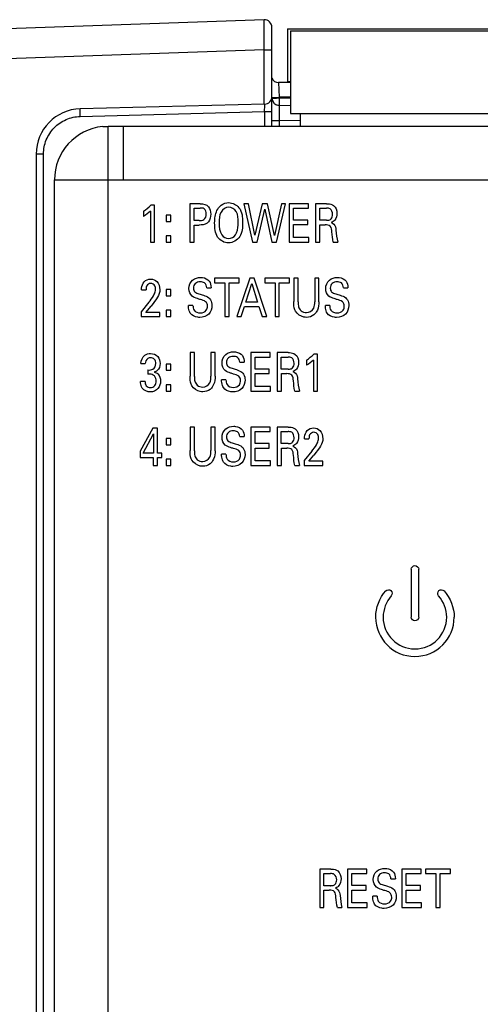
# Model space of a CAD drawing. Header units: inches. Extents: x 0 to 34, y 0 to 22.
# Tile 136 of 179: x 12.338 to 12.94, y 18.571 to 19.857. Entities that reach past the tile are written whole.
import ezdxf

# ---------------------------------------------------------------- set-up
doc = ezdxf.new("R2010")
doc.units = ezdxf.units.IN
doc.header["$LTSCALE"] = 1.87
doc.header["$MEASUREMENT"] = 0
doc.layers.get('0').update_dxf_attribs({"linetype": 'CONTINUOUS'})
doc.layers.add('ARTWORK', color=7, linetype='CONTINUOUS')

msp = doc.modelspace()

# ---------------------------------------------------------------- linework, layer by layer
at = {"color": 7, "linetype": 'CONTINUOUS'}
for p, q in [((12.6573, 19.8567), (11.7437, 19.8248)), ((12.6675, 19.7175), (12.6675, 19.8468)), ((12.6877, 19.8446), (12.6877, 19.7756)), ((12.6877, 19.8446), (15.5478, 19.8446)), ((12.6573, 19.8173), (11.7437, 19.7854)), ((12.6573, 19.7465), (12.6573, 19.8173)), ((12.6573, 19.8173), (12.6675, 19.8173)), ((12.6918, 19.7746), (12.6763, 19.7746)), ((12.6763, 19.7746), (12.6771, 19.7554)), ((12.6918, 19.7756), (12.6877, 19.7756)), ((12.6673, 19.7554), (12.6722, 19.7553)), ((12.6674, 19.7544), (12.6702, 19.7543)), ((12.6771, 19.7554), (12.6771, 19.7545)), ((12.6918, 19.7554), (12.6771, 19.7554)), ((12.6771, 19.7545), (12.6771, 19.7449)), ((12.6771, 19.7545), (12.6918, 19.7545)), ((12.6579, 19.7466), (12.417, 19.7402)), ((12.417, 19.7304), (12.6579, 19.7367)), ((12.6579, 19.7466), (12.658, 19.7417)), ((12.6579, 19.7367), (12.6579, 19.7175)), ((12.6579, 19.7367), (12.6675, 19.7367)), ((12.6772, 19.7447), (12.6771, 19.7409)), ((12.6771, 19.7409), (12.6771, 19.725)), ((12.692, 19.7444), (12.6772, 19.7447)), ((12.6675, 19.725), (12.6771, 19.725)), ((12.6771, 19.725), (12.6771, 19.7175)), ((12.7051, 19.7245), (12.6771, 19.725)), ((12.3595, 19.6812), (12.3595, 16.5639)), ((12.369, 19.6812), (12.3595, 19.6812)), ((12.369, 16.5639), (12.369, 19.6812))]:
    msp.add_line(p, q, dxfattribs=at)
at = {"color": 3, "linetype": 'CONTINUOUS'}
for p, q in [((12.6918, 19.842), (12.6918, 19.734)), ((12.6918, 19.842), (15.5221, 19.842)), ((12.6918, 19.734), (15.5221, 19.734)), ((12.7049, 19.7175), (12.7049, 19.734)), ((12.4464, 19.7172), (12.4533, 19.7172)), ((12.4533, 19.7175), (15.504, 19.7175)), ((12.4533, 16.5279), (12.4533, 19.7172)), ((12.4733, 19.7175), (12.4733, 19.6475)), ((12.3833, 16.5975), (12.3833, 19.6475)), ((12.3833, 19.6475), (15.574, 19.6475))]:
    msp.add_line(p, q, dxfattribs=at)
at = {"color": 7, "linetype": 'CONTINUOUS'}
for centre, radius, start, end in [((12.6577, 19.8468), 0.00984, 0, 92), ((12.6763, 19.7844), 0.00984, 203.1281, 270), ((12.6577, 19.7564), 0.00984, 271.5, 360), ((12.6774, 19.7545), 0.00984, 184.7365, 267.4768), ((12.67, 19.9578), 0.2035, 270.0689, 270.9699), ((12.6684, 20.0794), 0.3242, 270.6627, 271.532), ((12.6679, 20.1036), 0.3492, 270.9064, 271.5099), ((12.4185, 19.6812), 0.0591, 91.5, 180), ((12.2865, 19.7464), 0.3715, 358.502, 358.7087), ((12.3554, 19.745), 0.3027, 358.6765, 359.3687), ((12.6771, 19.7547), 0.00984, 234.9182, 270)]:
    msp.add_arc(centre, radius, start, end, dxfattribs=at)
at = {"color": 3, "linetype": 'CONTINUOUS'}
msp.add_arc((12.4533, 19.6475), 0.07, 95.6689, 180, dxfattribs=at)
at = {"color": 7, "linetype": 'CONTINUOUS'}
for points, knots in [([(12.6573, 19.8173), (12.6573, 19.8199), (12.6573, 19.8249), (12.6572, 19.8322), (12.6572, 19.8389), (12.6572, 19.8448), (12.6572, 19.8491), (12.6572, 19.8519), (12.6572, 19.8536), (12.6573, 19.8548), (12.6572, 19.8559), (12.6574, 19.8563), (12.6573, 19.8567), (12.6573, 19.8567)], [0, 0, 0, 0, 0.194892, 0.38266, 0.555486, 0.706955, 0.831329, 0.881757, 0.923722, 0.9568, 0.980645, 0.995084, 1, 1, 1, 1]), ([(12.417, 19.7304), (12.4169, 19.7317), (12.4169, 19.734), (12.4169, 19.7367), (12.4169, 19.7385), (12.4169, 19.7394), (12.417, 19.7398), (12.4169, 19.7402), (12.417, 19.7402)], [0, 0, 0, 0, 0.381824, 0.70652, 0.830743, 0.922937, 0.979948, 1, 1, 1, 1]), ([(12.369, 19.6812), (12.369, 19.6875), (12.3715, 19.7002), (12.3821, 19.7164), (12.398, 19.7274), (12.4107, 19.7302), (12.417, 19.7304)], [0, 0, 0, 0, 0.25006, 0.500053, 0.75001, 1, 1, 1, 1])]:
    msp.add_open_spline(points, degree=3, knots=knots, dxfattribs=at)
at = {"layer": 'ARTWORK', "color": 3, "linetype": 'CONTINUOUS'}
for p, q in [((12.4998, 19.6068), (12.4998, 19.5998)), ((12.5087, 19.6068), (12.5087, 19.5663)), ((12.514, 19.6144), (12.5091, 19.6144)), ((12.514, 19.5663), (12.514, 19.6144)), ((12.5603, 19.6164), (12.5603, 19.5663)), ((12.5738, 19.6164), (12.5603, 19.6164)), ((12.5659, 19.5944), (12.5659, 19.6108)), ((12.5659, 19.6108), (12.5737, 19.6108)), ((12.6308, 19.6164), (12.6422, 19.5663)), ((12.6368, 19.6164), (12.6308, 19.6164)), ((12.6454, 19.5752), (12.6368, 19.6164)), ((12.655, 19.6164), (12.6454, 19.5752)), ((12.6482, 19.5663), (12.6581, 19.6091)), ((12.6619, 19.6164), (12.655, 19.6164)), ((12.6581, 19.6091), (12.6674, 19.5663)), ((12.6709, 19.5748), (12.6619, 19.6164)), ((12.68, 19.6164), (12.6709, 19.5748)), ((12.6736, 19.5663), (12.6855, 19.6164)), ((12.6855, 19.6164), (12.68, 19.6164)), ((12.6902, 19.6164), (12.6902, 19.5663)), ((12.7153, 19.6164), (12.6902, 19.6164)), ((12.6957, 19.5949), (12.6957, 19.6105)), ((12.6957, 19.6105), (12.7153, 19.6105)), ((12.7153, 19.6105), (12.7153, 19.6164)), ((12.7247, 19.6164), (12.7247, 19.5663)), ((12.739, 19.6164), (12.7247, 19.6164)), ((12.73, 19.5948), (12.73, 19.6106)), ((12.73, 19.6106), (12.7388, 19.6106)), ((12.5292, 19.6015), (12.5292, 19.5933)), ((12.5353, 19.6015), (12.5292, 19.6015)), ((12.5353, 19.5933), (12.5353, 19.6015)), ((12.5725, 19.5944), (12.5659, 19.5944)), ((12.7144, 19.5949), (12.6957, 19.5949)), ((12.7144, 19.5891), (12.7144, 19.5949)), ((12.7388, 19.5948), (12.73, 19.5948)), ((12.5292, 19.5933), (12.5353, 19.5933)), ((12.5659, 19.5663), (12.5659, 19.5886)), ((12.5659, 19.5886), (12.5724, 19.5886)), ((12.6957, 19.5724), (12.6957, 19.5891)), ((12.6957, 19.5891), (12.7144, 19.5891)), ((12.7302, 19.5663), (12.7302, 19.5889)), ((12.7302, 19.5889), (12.7372, 19.5889)), ((12.5292, 19.5745), (12.5292, 19.5663)), ((12.5353, 19.5745), (12.5292, 19.5745)), ((12.5353, 19.5663), (12.5353, 19.5745)), ((12.7158, 19.5724), (12.6957, 19.5724)), ((12.7158, 19.5663), (12.7158, 19.5724)), ((12.5087, 19.5663), (12.514, 19.5663)), ((12.5292, 19.5663), (12.5353, 19.5663)), ((12.5603, 19.5663), (12.5659, 19.5663)), ((12.6422, 19.5663), (12.6482, 19.5663)), ((12.6674, 19.5663), (12.6736, 19.5663)), ((12.6902, 19.5663), (12.7158, 19.5663)), ((12.7247, 19.5663), (12.7302, 19.5663)), ((12.7478, 19.5663), (12.7537, 19.5663)), ((12.5926, 19.5192), (12.5926, 19.5133)), ((12.6249, 19.5192), (12.5926, 19.5192)), ((12.6385, 19.5192), (12.6217, 19.469)), ((12.6249, 19.5133), (12.6249, 19.5192)), ((12.6445, 19.5192), (12.6385, 19.5192)), ((12.6607, 19.469), (12.6445, 19.5192)), ((12.6583, 19.5192), (12.6583, 19.5133)), ((12.6906, 19.5192), (12.6583, 19.5192)), ((12.6906, 19.5133), (12.6906, 19.5192)), ((12.6962, 19.5192), (12.6962, 19.4886)), ((12.7018, 19.5192), (12.6962, 19.5192)), ((12.7018, 19.4882), (12.7018, 19.5192)), ((12.7235, 19.5192), (12.7235, 19.4884)), ((12.7289, 19.5192), (12.7235, 19.5192)), ((12.7289, 19.4883), (12.7289, 19.5192)), ((12.4972, 19.504), (12.503, 19.504)), ((12.5292, 19.5043), (12.5292, 19.4961)), ((12.5353, 19.5043), (12.5292, 19.5043)), ((12.5353, 19.4961), (12.5353, 19.5043)), ((12.5823, 19.5067), (12.5881, 19.5067)), ((12.5926, 19.5133), (12.606, 19.5133)), ((12.606, 19.5133), (12.606, 19.469)), ((12.6115, 19.469), (12.6115, 19.5133)), ((12.6115, 19.5133), (12.6249, 19.5133)), ((12.6335, 19.4877), (12.6413, 19.5123)), ((12.6413, 19.5123), (12.6487, 19.4877)), ((12.6583, 19.5133), (12.6717, 19.5133)), ((12.6717, 19.5133), (12.6717, 19.469)), ((12.6772, 19.469), (12.6772, 19.5133)), ((12.6772, 19.5133), (12.6906, 19.5133)), ((12.7611, 19.5067), (12.7669, 19.5067)), ((12.5166, 19.492), (12.5095, 19.4825)), ((12.5292, 19.4961), (12.5353, 19.4961)), ((12.5067, 19.4877), (12.4966, 19.4754)), ((12.5028, 19.4745), (12.5095, 19.4825)), ((12.5643, 19.4837), (12.5585, 19.4837)), ((12.6274, 19.469), (12.6317, 19.4821)), ((12.6317, 19.4821), (12.6503, 19.4821)), ((12.6487, 19.4877), (12.6335, 19.4877)), ((12.6503, 19.4821), (12.6546, 19.469)), ((12.7432, 19.4837), (12.7374, 19.4837)), ((12.4966, 19.4754), (12.4966, 19.469)), ((12.4966, 19.469), (12.521, 19.469)), ((12.521, 19.4745), (12.5028, 19.4745)), ((12.521, 19.469), (12.521, 19.4745)), ((12.5292, 19.4772), (12.5292, 19.469)), ((12.5353, 19.4772), (12.5292, 19.4772)), ((12.5292, 19.469), (12.5353, 19.469)), ((12.5353, 19.469), (12.5353, 19.4772)), ((12.606, 19.469), (12.6115, 19.469)), ((12.6217, 19.469), (12.6274, 19.469)), ((12.6546, 19.469), (12.6607, 19.469)), ((12.6717, 19.469), (12.6772, 19.469)), ((12.5606, 19.422), (12.5606, 19.3914)), ((12.5662, 19.422), (12.5606, 19.422)), ((12.5662, 19.3909), (12.5662, 19.422)), ((12.5879, 19.422), (12.5879, 19.3912)), ((12.5933, 19.422), (12.5879, 19.422)), ((12.5933, 19.3911), (12.5933, 19.422)), ((12.6399, 19.422), (12.6399, 19.3718)), ((12.6651, 19.422), (12.6399, 19.422)), ((12.6455, 19.4005), (12.6455, 19.4161)), ((12.6455, 19.4161), (12.6651, 19.4161)), ((12.6651, 19.4161), (12.6651, 19.422)), ((12.6744, 19.422), (12.6744, 19.3718)), ((12.6888, 19.422), (12.6744, 19.422)), ((12.6798, 19.4004), (12.6798, 19.4162)), ((12.6798, 19.4162), (12.6886, 19.4162)), ((12.7271, 19.4199), (12.7222, 19.4199)), ((12.7271, 19.3718), (12.7271, 19.4199)), ((12.4964, 19.4077), (12.502, 19.4077)), ((12.5292, 19.4071), (12.5292, 19.3989)), ((12.5353, 19.4071), (12.5292, 19.4071)), ((12.5353, 19.3989), (12.5353, 19.4071)), ((12.6255, 19.4095), (12.6313, 19.4095)), ((12.7128, 19.4123), (12.7128, 19.4054)), ((12.7218, 19.4123), (12.7218, 19.3718)), ((12.5055, 19.3993), (12.5055, 19.3937)), ((12.5292, 19.3989), (12.5353, 19.3989)), ((12.6641, 19.4005), (12.6455, 19.4005)), ((12.6455, 19.3779), (12.6455, 19.3946)), ((12.6455, 19.3946), (12.6641, 19.3946)), ((12.6641, 19.3946), (12.6641, 19.4005)), ((12.6886, 19.4004), (12.6798, 19.4004)), ((12.6799, 19.3718), (12.6799, 19.3945)), ((12.6799, 19.3945), (12.6869, 19.3945)), ((12.5017, 19.3842), (12.4958, 19.3842)), ((12.5292, 19.38), (12.5292, 19.3718)), ((12.5353, 19.38), (12.5292, 19.38)), ((12.5353, 19.3718), (12.5353, 19.38)), ((12.6075, 19.3865), (12.6018, 19.3865)), ((12.6655, 19.3779), (12.6455, 19.3779)), ((12.6655, 19.3718), (12.6655, 19.3779)), ((12.5292, 19.3718), (12.5353, 19.3718)), ((12.6399, 19.3718), (12.6655, 19.3718)), ((12.6744, 19.3718), (12.6799, 19.3718)), ((12.6975, 19.3718), (12.7035, 19.3718)), ((12.7218, 19.3718), (12.7271, 19.3718)), ((12.5606, 19.3248), (12.5606, 19.2942)), ((12.5662, 19.3248), (12.5606, 19.3248)), ((12.5662, 19.2937), (12.5662, 19.3248)), ((12.5879, 19.3248), (12.5879, 19.294)), ((12.5933, 19.3248), (12.5879, 19.3248)), ((12.5933, 19.2938), (12.5933, 19.3248)), ((12.6399, 19.3248), (12.6399, 19.2746)), ((12.6651, 19.3248), (12.6399, 19.3248)), ((12.6651, 19.3189), (12.6651, 19.3248)), ((12.6744, 19.3248), (12.6744, 19.2746)), ((12.6888, 19.3248), (12.6744, 19.3248)), ((12.5119, 19.3233), (12.4952, 19.2933)), ((12.4994, 19.2906), (12.5127, 19.316)), ((12.5179, 19.3233), (12.5119, 19.3233)), ((12.5127, 19.316), (12.5127, 19.2906)), ((12.5179, 19.2906), (12.5179, 19.3233)), ((12.6255, 19.3123), (12.6313, 19.3123)), ((12.6455, 19.3032), (12.6455, 19.3189)), ((12.6455, 19.3189), (12.6651, 19.3189)), ((12.6798, 19.3032), (12.6798, 19.3189)), ((12.6798, 19.3189), (12.6886, 19.3189)), ((12.5292, 19.3098), (12.5292, 19.3016)), ((12.5353, 19.3098), (12.5292, 19.3098)), ((12.5292, 19.3016), (12.5353, 19.3016)), ((12.5353, 19.3016), (12.5353, 19.3098)), ((12.6641, 19.3032), (12.6455, 19.3032)), ((12.6641, 19.2974), (12.6641, 19.3032)), ((12.6886, 19.3032), (12.6798, 19.3032)), ((12.7102, 19.3096), (12.716, 19.3096)), ((12.4952, 19.2933), (12.4952, 19.285)), ((12.5127, 19.2906), (12.4994, 19.2906)), ((12.5235, 19.2906), (12.5179, 19.2906)), ((12.5235, 19.285), (12.5235, 19.2906)), ((12.6075, 19.2893), (12.6018, 19.2893)), ((12.6455, 19.2807), (12.6455, 19.2974)), ((12.6455, 19.2974), (12.6641, 19.2974)), ((12.6799, 19.2746), (12.6799, 19.2972)), ((12.6799, 19.2972), (12.6869, 19.2972)), ((12.7197, 19.2933), (12.7097, 19.2809)), ((12.7158, 19.2801), (12.7225, 19.2881)), ((12.7296, 19.2975), (12.7225, 19.2881)), ((12.4952, 19.285), (12.5125, 19.285)), ((12.5125, 19.285), (12.5125, 19.2746)), ((12.5125, 19.2746), (12.5179, 19.2746)), ((12.5179, 19.2746), (12.5179, 19.285)), ((12.5179, 19.285), (12.5235, 19.285)), ((12.5292, 19.2828), (12.5292, 19.2746)), ((12.5353, 19.2828), (12.5292, 19.2828)), ((12.5292, 19.2746), (12.5353, 19.2746)), ((12.5353, 19.2746), (12.5353, 19.2828)), ((12.6399, 19.2746), (12.6655, 19.2746)), ((12.6655, 19.2807), (12.6455, 19.2807)), ((12.6655, 19.2746), (12.6655, 19.2807)), ((12.6744, 19.2746), (12.6799, 19.2746)), ((12.6975, 19.2746), (12.7035, 19.2746)), ((12.7097, 19.2809), (12.7097, 19.2746)), ((12.7097, 19.2746), (12.7341, 19.2746)), ((12.7341, 19.2801), (12.7158, 19.2801)), ((12.7341, 19.2746), (12.7341, 19.2801)), ((12.8497, 19.1391), (12.8497, 19.0765)), ((12.8594, 19.0765), (12.8594, 19.1391)), ((12.73, 18.7475), (12.73, 18.6973)), ((12.7444, 18.7475), (12.73, 18.7475)), ((12.7665, 18.7475), (12.7665, 18.6973)), ((12.7917, 18.7475), (12.7665, 18.7475)), ((12.7917, 18.7416), (12.7917, 18.7475)), ((12.8375, 18.7475), (12.8375, 18.6973)), ((12.8627, 18.7475), (12.8375, 18.7475)), ((12.8627, 18.7416), (12.8627, 18.7475)), ((12.8684, 18.7475), (12.8684, 18.7416)), ((12.9008, 18.7475), (12.8684, 18.7475)), ((12.9008, 18.7416), (12.9008, 18.7475)), ((12.7354, 18.7259), (12.7354, 18.7417)), ((12.7354, 18.7417), (12.7442, 18.7417)), ((12.7721, 18.726), (12.7721, 18.7416)), ((12.7721, 18.7416), (12.7917, 18.7416)), ((12.8231, 18.735), (12.8289, 18.735)), ((12.8431, 18.726), (12.8431, 18.7416)), ((12.8431, 18.7416), (12.8627, 18.7416)), ((12.8684, 18.7416), (12.8819, 18.7416)), ((12.8819, 18.7416), (12.8819, 18.6973)), ((12.8874, 18.6973), (12.8874, 18.7416)), ((12.8874, 18.7416), (12.9008, 18.7416)), ((12.7442, 18.7259), (12.7354, 18.7259)), ((12.7355, 18.6973), (12.7355, 18.72)), ((12.7355, 18.72), (12.7425, 18.72)), ((12.7908, 18.726), (12.7721, 18.726)), ((12.7721, 18.7035), (12.7721, 18.7201)), ((12.7721, 18.7201), (12.7908, 18.7201)), ((12.7908, 18.7201), (12.7908, 18.726)), ((12.8618, 18.726), (12.8431, 18.726)), ((12.8431, 18.7035), (12.8431, 18.7201)), ((12.8431, 18.7201), (12.8618, 18.7201)), ((12.8618, 18.7201), (12.8618, 18.726)), ((12.8052, 18.712), (12.7994, 18.712)), ((12.73, 18.6973), (12.7355, 18.6973)), ((12.7531, 18.6973), (12.7591, 18.6973)), ((12.7665, 18.6973), (12.7921, 18.6973)), ((12.7921, 18.7035), (12.7721, 18.7035)), ((12.7921, 18.6973), (12.7921, 18.7035)), ((12.8375, 18.6973), (12.8631, 18.6973)), ((12.8631, 18.7035), (12.8431, 18.7035)), ((12.8631, 18.6973), (12.8631, 18.7035)), ((12.8819, 18.6973), (12.8874, 18.6973))]:
    msp.add_line(p, q, dxfattribs=at)
for centre, radius, start, end in [((12.8545, 19.0766), 0.0514, 180.0701, 269.9361), ((12.8545, 19.0766), 0.0416, 180.0695, 269.9401), ((12.8544, 19.0766), 0.0514, 270.0711, 359.9382), ((12.8544, 19.0766), 0.0416, 270.0691, 359.9424)]:
    msp.add_arc(centre, radius, start, end, dxfattribs=at)
for points in [[(12.4998, 19.6068), (12.5031, 19.609), (12.5063, 19.6114), (12.5091, 19.6144)], [(12.5087, 19.6068), (12.5061, 19.6041), (12.503, 19.6017), (12.4998, 19.5998)], [(12.5738, 19.6164), (12.5777, 19.6164), (12.5824, 19.6155), (12.5847, 19.6124)], [(12.5847, 19.6124), (12.5868, 19.6097), (12.5876, 19.6061), (12.5876, 19.6027)], [(12.7482, 19.6141), (12.7511, 19.6118), (12.7526, 19.6076), (12.7526, 19.6039)], [(12.5876, 19.6027), (12.5876, 19.5992), (12.5866, 19.5956), (12.5845, 19.5929)], [(12.7498, 19.595), (12.7486, 19.5935), (12.7469, 19.5923), (12.7451, 19.5917)], [(12.7526, 19.6039), (12.7526, 19.6007), (12.7518, 19.5974), (12.7498, 19.595)], [(12.5985, 19.5914), (12.5985, 19.586), (12.5991, 19.5801), (12.602, 19.5756)], [(12.7512, 19.582), (12.7517, 19.5767), (12.7523, 19.5714), (12.7537, 19.5663)], [(12.602, 19.5756), (12.6038, 19.5728), (12.6076, 19.571), (12.6109, 19.571)], [(12.6109, 19.571), (12.6143, 19.571), (12.618, 19.5728), (12.6198, 19.5756)], [(12.7478, 19.5663), (12.7466, 19.5706), (12.7464, 19.5751), (12.7459, 19.5795)], [(12.5007, 19.5146), (12.5028, 19.5168), (12.506, 19.518), (12.509, 19.518)], [(12.5633, 19.4957), (12.5605, 19.498), (12.5591, 19.502), (12.5591, 19.5055)], [(12.5856, 19.5153), (12.5874, 19.5129), (12.5879, 19.5097), (12.5881, 19.5067)], [(12.7421, 19.4957), (12.7394, 19.498), (12.7379, 19.502), (12.7379, 19.5055)], [(12.7645, 19.5153), (12.7662, 19.5129), (12.7668, 19.5097), (12.7669, 19.5067)], [(12.5067, 19.4877), (12.5088, 19.4904), (12.5109, 19.4931), (12.5126, 19.496)], [(12.6289, 19.418), (12.6306, 19.4156), (12.6312, 19.4124), (12.6313, 19.4095)], [(12.698, 19.4196), (12.7009, 19.4173), (12.7024, 19.4131), (12.7024, 19.4094)], [(12.7128, 19.4123), (12.7162, 19.4145), (12.7194, 19.417), (12.7222, 19.4199)], [(12.6065, 19.3984), (12.6038, 19.4007), (12.6023, 19.4047), (12.6023, 19.4083)], [(12.7024, 19.4094), (12.7024, 19.4063), (12.7015, 19.403), (12.6996, 19.4005)], [(12.7218, 19.4123), (12.7192, 19.4096), (12.7161, 19.4073), (12.7128, 19.4054)], [(12.5108, 19.3934), (12.5091, 19.3938), (12.5073, 19.3938), (12.5055, 19.3937)], [(12.6996, 19.4005), (12.6984, 19.399), (12.6967, 19.3979), (12.6949, 19.3972)], [(12.5086, 19.3706), (12.5047, 19.3706), (12.5003, 19.3724), (12.4981, 19.3756)], [(12.6975, 19.3718), (12.6964, 19.3761), (12.6962, 19.3806), (12.6957, 19.3851)], [(12.701, 19.3876), (12.7015, 19.3823), (12.702, 19.3769), (12.7035, 19.3718)], [(12.6065, 19.3012), (12.6038, 19.3035), (12.6023, 19.3075), (12.6023, 19.3111)], [(12.6289, 19.3208), (12.6306, 19.3184), (12.6312, 19.3152), (12.6313, 19.3123)], [(12.698, 19.3224), (12.7009, 19.3201), (12.7024, 19.3159), (12.7024, 19.3122)], [(12.7024, 19.3122), (12.7024, 19.3091), (12.7015, 19.3057), (12.6996, 19.3033)], [(12.7138, 19.3201), (12.7158, 19.3223), (12.7191, 19.3236), (12.7221, 19.3236)], [(12.6996, 19.3033), (12.6984, 19.3018), (12.6967, 19.3007), (12.6949, 19.3)], [(12.7197, 19.2933), (12.7219, 19.2959), (12.7239, 19.2986), (12.7257, 19.3016)], [(12.6975, 19.2746), (12.6964, 19.2789), (12.6962, 19.2834), (12.6957, 19.2879)], [(12.701, 19.2904), (12.7015, 19.2851), (12.702, 19.2797), (12.7035, 19.2746)], [(12.8497, 19.1391), (12.8497, 19.1414), (12.8523, 19.144), (12.8545, 19.144)], [(12.8545, 19.144), (12.8568, 19.144), (12.8594, 19.1414), (12.8594, 19.1391)], [(12.8032, 19.0765), (12.8032, 19.0888), (12.8082, 19.1017), (12.8164, 19.1109)], [(12.8164, 19.1109), (12.8179, 19.1126), (12.8215, 19.1128), (12.8232, 19.1112)], [(12.8232, 19.1112), (12.8249, 19.1097), (12.8251, 19.1061), (12.8236, 19.1044)], [(12.8854, 19.1044), (12.8838, 19.1061), (12.884, 19.1097), (12.8857, 19.1112)], [(12.8857, 19.1112), (12.8874, 19.1128), (12.8911, 19.1126), (12.8926, 19.1109)], [(12.8926, 19.1109), (12.9008, 19.1018), (12.9058, 19.0888), (12.9058, 19.0765)], [(12.8236, 19.1044), (12.8169, 19.097), (12.8129, 19.0865), (12.8129, 19.0765)], [(12.8961, 19.0765), (12.8961, 19.0865), (12.892, 19.097), (12.8854, 19.1044)], [(12.8545, 19.0716), (12.8523, 19.0716), (12.8497, 19.0742), (12.8497, 19.0765)], [(12.8594, 19.0765), (12.8594, 19.0742), (12.8568, 19.0716), (12.8545, 19.0716)], [(12.7536, 18.7452), (12.7565, 18.7429), (12.758, 18.7387), (12.758, 18.735)], [(12.758, 18.735), (12.758, 18.7318), (12.7571, 18.7285), (12.7552, 18.7261)], [(12.8041, 18.724), (12.8014, 18.7263), (12.7999, 18.7303), (12.7999, 18.7338)], [(12.8265, 18.7436), (12.8282, 18.7412), (12.8288, 18.738), (12.8289, 18.735)], [(12.7552, 18.7261), (12.754, 18.7246), (12.7523, 18.7234), (12.7505, 18.7228)], [(12.7531, 18.6973), (12.752, 18.7017), (12.7518, 18.7062), (12.7513, 18.7106)], [(12.7566, 18.7131), (12.7571, 18.7078), (12.7577, 18.7025), (12.7591, 18.6973)]]:
    msp.add_open_spline(points, degree=3, dxfattribs=at)
for points, knots in [([(12.5818, 19.603), (12.5818, 19.6055), (12.5802, 19.6107), (12.5754, 19.6108), (12.5737, 19.6108)], [0, 0, 0, 0, 0.588904, 1, 1, 1, 1]), ([(12.5927, 19.591), (12.5927, 19.5926), (12.5929, 19.5995), (12.5946, 19.6067), (12.5978, 19.611)], [0, 0, 0, 0, 0.226062, 1, 1, 1, 1]), ([(12.5978, 19.611), (12.5988, 19.6123), (12.6023, 19.6161), (12.6077, 19.6178), (12.6112, 19.6178)], [0, 0, 0, 0, 0.31082, 1, 1, 1, 1]), ([(12.6113, 19.6119), (12.6073, 19.6119), (12.5985, 19.6056), (12.5985, 19.5962), (12.5985, 19.5914)], [0, 0, 0, 0, 0.456303, 1, 1, 1, 1]), ([(12.6112, 19.6178), (12.6161, 19.6178), (12.6282, 19.6114), (12.6293, 19.5985), (12.6293, 19.5918)], [0, 0, 0, 0, 0.425165, 1, 1, 1, 1]), ([(12.6234, 19.5919), (12.6234, 19.5967), (12.6236, 19.6061), (12.615, 19.6119), (12.6113, 19.6119)], [0, 0, 0, 0, 0.566642, 1, 1, 1, 1]), ([(12.7468, 19.6025), (12.7468, 19.6051), (12.7452, 19.6102), (12.7405, 19.6106), (12.7388, 19.6106)], [0, 0, 0, 0, 0.612098, 1, 1, 1, 1]), ([(12.739, 19.6164), (12.7396, 19.6164), (12.7428, 19.6164), (12.7462, 19.6157), (12.7482, 19.6141)], [0, 0, 0, 0, 0.197684, 1, 1, 1, 1]), ([(12.5725, 19.5944), (12.5745, 19.5944), (12.5799, 19.5946), (12.5818, 19.6003), (12.5818, 19.603)], [0, 0, 0, 0, 0.43245, 1, 1, 1, 1]), ([(12.7388, 19.5948), (12.7391, 19.5948), (12.7409, 19.5949), (12.7429, 19.595), (12.7441, 19.5959)], [0, 0, 0, 0, 0.161104, 1, 1, 1, 1]), ([(12.7441, 19.5959), (12.7444, 19.5961), (12.7462, 19.5978), (12.7468, 19.6004), (12.7468, 19.6025)], [0, 0, 0, 0, 0.139856, 1, 1, 1, 1]), ([(12.5845, 19.5929), (12.584, 19.5922), (12.5809, 19.589), (12.5759, 19.5886), (12.5724, 19.5886)], [0, 0, 0, 0, 0.191042, 1, 1, 1, 1]), ([(12.6108, 19.5651), (12.6054, 19.5651), (12.5933, 19.5721), (12.5927, 19.5848), (12.5927, 19.591)], [0, 0, 0, 0, 0.46588, 1, 1, 1, 1]), ([(12.6293, 19.5918), (12.6293, 19.5856), (12.6287, 19.5727), (12.6164, 19.5651), (12.6108, 19.5651)], [0, 0, 0, 0, 0.52728, 1, 1, 1, 1]), ([(12.6198, 19.5756), (12.6223, 19.5793), (12.6232, 19.5852), (12.6234, 19.5908), (12.6234, 19.5919)], [0, 0, 0, 0, 0.804385, 1, 1, 1, 1]), ([(12.7459, 19.5795), (12.7457, 19.5821), (12.7454, 19.5881), (12.7395, 19.5889), (12.7372, 19.5889)], [0, 0, 0, 0, 0.526643, 1, 1, 1, 1]), ([(12.7451, 19.5917), (12.7476, 19.5909), (12.7508, 19.5873), (12.7511, 19.5834), (12.7512, 19.582)], [0, 0, 0, 0, 0.662016, 1, 1, 1, 1]), ([(12.509, 19.518), (12.512, 19.518), (12.5192, 19.5155), (12.5209, 19.5078), (12.5209, 19.504)], [0, 0, 0, 0, 0.431826, 1, 1, 1, 1]), ([(12.5591, 19.5055), (12.5591, 19.5096), (12.5624, 19.518), (12.5707, 19.5202), (12.5744, 19.5202)], [0, 0, 0, 0, 0.524075, 1, 1, 1, 1]), ([(12.5744, 19.5202), (12.5752, 19.5202), (12.5793, 19.52), (12.5837, 19.518), (12.5856, 19.5153)], [0, 0, 0, 0, 0.195209, 1, 1, 1, 1]), ([(12.7379, 19.5055), (12.7379, 19.5096), (12.7412, 19.518), (12.7495, 19.5202), (12.7532, 19.5202)], [0, 0, 0, 0, 0.524075, 1, 1, 1, 1]), ([(12.7532, 19.5202), (12.754, 19.5202), (12.7581, 19.52), (12.7625, 19.518), (12.7645, 19.5153)], [0, 0, 0, 0, 0.195209, 1, 1, 1, 1]), ([(12.4972, 19.504), (12.4972, 19.5047), (12.4973, 19.5084), (12.4987, 19.5123), (12.5007, 19.5146)], [0, 0, 0, 0, 0.190399, 1, 1, 1, 1]), ([(12.5093, 19.5124), (12.5071, 19.5124), (12.5031, 19.5097), (12.503, 19.5057), (12.503, 19.504)], [0, 0, 0, 0, 0.56733, 1, 1, 1, 1]), ([(12.5154, 19.5046), (12.5154, 19.5062), (12.5151, 19.51), (12.5113, 19.5124), (12.5093, 19.5124)], [0, 0, 0, 0, 0.451543, 1, 1, 1, 1]), ([(12.5126, 19.496), (12.5131, 19.4969), (12.5146, 19.4995), (12.5154, 19.5025), (12.5154, 19.5046)], [0, 0, 0, 0, 0.323309, 1, 1, 1, 1]), ([(12.5209, 19.504), (12.5209, 19.5033), (12.5209, 19.4989), (12.5185, 19.495), (12.5166, 19.492)], [0, 0, 0, 0, 0.173783, 1, 1, 1, 1]), ([(12.5739, 19.5144), (12.5716, 19.5144), (12.5667, 19.5132), (12.565, 19.5084), (12.565, 19.5062)], [0, 0, 0, 0, 0.518284, 1, 1, 1, 1]), ([(12.565, 19.5062), (12.565, 19.5045), (12.5663, 19.5004), (12.5703, 19.4994), (12.5722, 19.4988)], [0, 0, 0, 0, 0.460871, 1, 1, 1, 1]), ([(12.5823, 19.5067), (12.5822, 19.509), (12.5805, 19.5137), (12.5758, 19.5144), (12.5739, 19.5144)], [0, 0, 0, 0, 0.54008, 1, 1, 1, 1]), ([(12.7527, 19.5144), (12.7504, 19.5144), (12.7455, 19.5132), (12.7438, 19.5084), (12.7438, 19.5062)], [0, 0, 0, 0, 0.518371, 1, 1, 1, 1]), ([(12.7438, 19.5062), (12.7438, 19.5045), (12.7451, 19.5004), (12.7491, 19.4994), (12.751, 19.4988)], [0, 0, 0, 0, 0.460871, 1, 1, 1, 1]), ([(12.7611, 19.5067), (12.761, 19.509), (12.7593, 19.5137), (12.7546, 19.5144), (12.7527, 19.5144)], [0, 0, 0, 0, 0.540021, 1, 1, 1, 1]), ([(12.5742, 19.4912), (12.5728, 19.4916), (12.5691, 19.4928), (12.5652, 19.494), (12.5633, 19.4957)], [0, 0, 0, 0, 0.354428, 1, 1, 1, 1]), ([(12.5722, 19.4988), (12.5741, 19.4982), (12.5785, 19.4968), (12.5831, 19.4952), (12.5851, 19.4935)], [0, 0, 0, 0, 0.429256, 1, 1, 1, 1]), ([(12.5834, 19.4827), (12.5834, 19.4848), (12.5813, 19.4897), (12.5765, 19.4905), (12.5742, 19.4912)], [0, 0, 0, 0, 0.461453, 1, 1, 1, 1]), ([(12.5851, 19.4935), (12.586, 19.4928), (12.5885, 19.4899), (12.5891, 19.486), (12.5891, 19.4835)], [0, 0, 0, 0, 0.305648, 1, 1, 1, 1]), ([(12.753, 19.4912), (12.7517, 19.4916), (12.7479, 19.4928), (12.744, 19.494), (12.7421, 19.4957)], [0, 0, 0, 0, 0.354428, 1, 1, 1, 1]), ([(12.751, 19.4988), (12.7529, 19.4982), (12.7574, 19.4968), (12.7619, 19.4952), (12.764, 19.4935)], [0, 0, 0, 0, 0.429256, 1, 1, 1, 1]), ([(12.7622, 19.4827), (12.7622, 19.4848), (12.7601, 19.4897), (12.7553, 19.4905), (12.753, 19.4912)], [0, 0, 0, 0, 0.461453, 1, 1, 1, 1]), ([(12.764, 19.4935), (12.7648, 19.4928), (12.7673, 19.4899), (12.768, 19.486), (12.768, 19.4835)], [0, 0, 0, 0, 0.305647, 1, 1, 1, 1]), ([(12.5609, 19.4736), (12.5603, 19.4744), (12.5588, 19.4776), (12.5585, 19.4812), (12.5585, 19.4837)], [0, 0, 0, 0, 0.29418, 1, 1, 1, 1]), ([(12.5643, 19.4837), (12.5644, 19.4816), (12.5648, 19.4758), (12.571, 19.4738), (12.574, 19.4738)], [0, 0, 0, 0, 0.416173, 1, 1, 1, 1]), ([(12.5891, 19.4835), (12.5891, 19.4795), (12.5865, 19.4706), (12.5775, 19.4679), (12.5733, 19.4679)], [0, 0, 0, 0, 0.485275, 1, 1, 1, 1]), ([(12.574, 19.4738), (12.5769, 19.4738), (12.5822, 19.4758), (12.5834, 19.4808), (12.5834, 19.4827)], [0, 0, 0, 0, 0.603232, 1, 1, 1, 1]), ([(12.6985, 19.476), (12.6982, 19.4766), (12.6963, 19.4805), (12.6962, 19.485), (12.6962, 19.4886)], [0, 0, 0, 0, 0.158792, 1, 1, 1, 1]), ([(12.7018, 19.4882), (12.7018, 19.487), (12.7019, 19.4839), (12.7026, 19.4808), (12.7035, 19.4791)], [0, 0, 0, 0, 0.374364, 1, 1, 1, 1]), ([(12.7035, 19.4791), (12.7041, 19.4782), (12.7064, 19.4753), (12.7102, 19.4742), (12.7127, 19.4742)], [0, 0, 0, 0, 0.305748, 1, 1, 1, 1]), ([(12.7127, 19.4742), (12.7164, 19.4742), (12.7235, 19.4786), (12.7235, 19.4856), (12.7235, 19.4884)], [0, 0, 0, 0, 0.563665, 1, 1, 1, 1]), ([(12.7289, 19.4883), (12.7289, 19.4874), (12.7289, 19.4829), (12.7277, 19.4781), (12.7256, 19.4749)], [0, 0, 0, 0, 0.182896, 1, 1, 1, 1]), ([(12.7397, 19.4736), (12.7392, 19.4744), (12.7377, 19.4776), (12.7374, 19.4812), (12.7374, 19.4837)], [0, 0, 0, 0, 0.294171, 1, 1, 1, 1]), ([(12.7432, 19.4837), (12.7432, 19.4816), (12.7436, 19.4758), (12.7498, 19.4738), (12.7528, 19.4738)], [0, 0, 0, 0, 0.416122, 1, 1, 1, 1]), ([(12.768, 19.4835), (12.768, 19.4795), (12.7653, 19.4706), (12.7563, 19.4679), (12.7521, 19.4679)], [0, 0, 0, 0, 0.485296, 1, 1, 1, 1]), ([(12.7528, 19.4738), (12.7557, 19.4738), (12.7611, 19.4758), (12.7622, 19.4808), (12.7622, 19.4827)], [0, 0, 0, 0, 0.603241, 1, 1, 1, 1]), ([(12.5733, 19.4679), (12.5724, 19.4679), (12.5678, 19.4681), (12.5628, 19.4704), (12.5609, 19.4736)], [0, 0, 0, 0, 0.200641, 1, 1, 1, 1]), ([(12.7127, 19.468), (12.7116, 19.468), (12.7061, 19.4685), (12.7007, 19.4721), (12.6985, 19.476)], [0, 0, 0, 0, 0.198446, 1, 1, 1, 1]), ([(12.7256, 19.4749), (12.7248, 19.4736), (12.7214, 19.4697), (12.7161, 19.468), (12.7127, 19.468)], [0, 0, 0, 0, 0.326374, 1, 1, 1, 1]), ([(12.7521, 19.4679), (12.7512, 19.4679), (12.7466, 19.4681), (12.7417, 19.4704), (12.7397, 19.4736)], [0, 0, 0, 0, 0.200641, 1, 1, 1, 1]), ([(12.4964, 19.4077), (12.4965, 19.4117), (12.4993, 19.4192), (12.5063, 19.4208), (12.5088, 19.4208)], [0, 0, 0, 0, 0.617751, 1, 1, 1, 1]), ([(12.509, 19.4153), (12.5066, 19.4153), (12.5027, 19.4127), (12.5021, 19.4089), (12.502, 19.4077)], [0, 0, 0, 0, 0.654385, 1, 1, 1, 1]), ([(12.5088, 19.4208), (12.5122, 19.4208), (12.5194, 19.4181), (12.5214, 19.411), (12.5214, 19.4078)], [0, 0, 0, 0, 0.517802, 1, 1, 1, 1]), ([(12.5158, 19.4077), (12.5158, 19.4097), (12.5149, 19.414), (12.5107, 19.4153), (12.509, 19.4153)], [0, 0, 0, 0, 0.544666, 1, 1, 1, 1]), ([(12.6023, 19.4083), (12.6023, 19.4124), (12.6056, 19.4208), (12.6139, 19.423), (12.6176, 19.423)], [0, 0, 0, 0, 0.524091, 1, 1, 1, 1]), ([(12.6171, 19.4171), (12.6148, 19.4171), (12.6099, 19.416), (12.6082, 19.4111), (12.6082, 19.409)], [0, 0, 0, 0, 0.518385, 1, 1, 1, 1]), ([(12.6255, 19.4095), (12.6254, 19.4117), (12.6237, 19.4165), (12.619, 19.4171), (12.6171, 19.4171)], [0, 0, 0, 0, 0.54005, 1, 1, 1, 1]), ([(12.6176, 19.423), (12.6184, 19.423), (12.6225, 19.4228), (12.6269, 19.4207), (12.6289, 19.418)], [0, 0, 0, 0, 0.195209, 1, 1, 1, 1]), ([(12.6966, 19.408), (12.6966, 19.4106), (12.6949, 19.4158), (12.6902, 19.4162), (12.6886, 19.4162)], [0, 0, 0, 0, 0.612098, 1, 1, 1, 1]), ([(12.6888, 19.422), (12.6894, 19.422), (12.6926, 19.422), (12.696, 19.4212), (12.698, 19.4196)], [0, 0, 0, 0, 0.197684, 1, 1, 1, 1]), ([(12.5055, 19.3993), (12.5077, 19.3991), (12.5132, 19.3994), (12.5158, 19.405), (12.5158, 19.4077)], [0, 0, 0, 0, 0.450246, 1, 1, 1, 1]), ([(12.5214, 19.4078), (12.5214, 19.4044), (12.5195, 19.3991), (12.515, 19.3969), (12.5137, 19.3965)], [0, 0, 0, 0, 0.709976, 1, 1, 1, 1]), ([(12.6082, 19.409), (12.6082, 19.4073), (12.6095, 19.4032), (12.6135, 19.4021), (12.6154, 19.4016)], [0, 0, 0, 0, 0.460871, 1, 1, 1, 1]), ([(12.6154, 19.4016), (12.6173, 19.401), (12.6217, 19.3996), (12.6263, 19.398), (12.6284, 19.3963)], [0, 0, 0, 0, 0.429256, 1, 1, 1, 1]), ([(12.6886, 19.4004), (12.6889, 19.4004), (12.6907, 19.4004), (12.6927, 19.4006), (12.6939, 19.4015)], [0, 0, 0, 0, 0.161104, 1, 1, 1, 1]), ([(12.6939, 19.4015), (12.6941, 19.4017), (12.6959, 19.4033), (12.6966, 19.406), (12.6966, 19.408)], [0, 0, 0, 0, 0.139856, 1, 1, 1, 1]), ([(12.5164, 19.3849), (12.5164, 19.386), (12.5161, 19.3896), (12.5131, 19.3927), (12.5108, 19.3934)], [0, 0, 0, 0, 0.319695, 1, 1, 1, 1]), ([(12.5137, 19.3965), (12.5154, 19.3962), (12.5204, 19.3939), (12.5219, 19.3881), (12.5219, 19.3848)], [0, 0, 0, 0, 0.345655, 1, 1, 1, 1]), ([(12.5629, 19.3788), (12.5626, 19.3794), (12.5607, 19.3833), (12.5606, 19.3878), (12.5606, 19.3914)], [0, 0, 0, 0, 0.158797, 1, 1, 1, 1]), ([(12.5662, 19.3909), (12.5662, 19.3898), (12.5663, 19.3867), (12.567, 19.3836), (12.5679, 19.3819)], [0, 0, 0, 0, 0.374366, 1, 1, 1, 1]), ([(12.5771, 19.377), (12.5808, 19.377), (12.5879, 19.3813), (12.5879, 19.3883), (12.5879, 19.3912)], [0, 0, 0, 0, 0.563687, 1, 1, 1, 1]), ([(12.5933, 19.3911), (12.5933, 19.3902), (12.5933, 19.3856), (12.5921, 19.3809), (12.59, 19.3777)], [0, 0, 0, 0, 0.182891, 1, 1, 1, 1]), ([(12.6174, 19.394), (12.616, 19.3944), (12.6123, 19.3956), (12.6084, 19.3968), (12.6065, 19.3984)], [0, 0, 0, 0, 0.354428, 1, 1, 1, 1]), ([(12.6266, 19.3855), (12.6266, 19.3876), (12.6245, 19.3924), (12.6197, 19.3933), (12.6174, 19.394)], [0, 0, 0, 0, 0.461443, 1, 1, 1, 1]), ([(12.6284, 19.3963), (12.6292, 19.3956), (12.6317, 19.3927), (12.6324, 19.3888), (12.6324, 19.3863)], [0, 0, 0, 0, 0.305676, 1, 1, 1, 1]), ([(12.6957, 19.3851), (12.6955, 19.3877), (12.6952, 19.3936), (12.6892, 19.3945), (12.6869, 19.3945)], [0, 0, 0, 0, 0.526643, 1, 1, 1, 1]), ([(12.6949, 19.3972), (12.6974, 19.3964), (12.7006, 19.3929), (12.7009, 19.3889), (12.701, 19.3876)], [0, 0, 0, 0, 0.662016, 1, 1, 1, 1]), ([(12.4981, 19.3756), (12.4967, 19.3776), (12.4959, 19.3806), (12.4958, 19.3836), (12.4958, 19.3842)], [0, 0, 0, 0, 0.80226, 1, 1, 1, 1]), ([(12.5017, 19.3842), (12.5016, 19.3822), (12.5025, 19.3779), (12.5068, 19.3763), (12.5087, 19.3763)], [0, 0, 0, 0, 0.506652, 1, 1, 1, 1]), ([(12.5219, 19.3848), (12.5219, 19.3814), (12.5198, 19.3739), (12.5123, 19.3706), (12.5086, 19.3706)], [0, 0, 0, 0, 0.48025, 1, 1, 1, 1]), ([(12.5087, 19.3763), (12.5109, 19.3763), (12.5154, 19.3783), (12.5164, 19.3828), (12.5164, 19.3849)], [0, 0, 0, 0, 0.511889, 1, 1, 1, 1]), ([(12.5771, 19.3708), (12.576, 19.3708), (12.5705, 19.3712), (12.5651, 19.3749), (12.5629, 19.3788)], [0, 0, 0, 0, 0.198458, 1, 1, 1, 1]), ([(12.5679, 19.3819), (12.5685, 19.381), (12.5708, 19.3781), (12.5746, 19.377), (12.5771, 19.377)], [0, 0, 0, 0, 0.305761, 1, 1, 1, 1]), ([(12.59, 19.3777), (12.5892, 19.3763), (12.5858, 19.3724), (12.5805, 19.3708), (12.5771, 19.3708)], [0, 0, 0, 0, 0.326374, 1, 1, 1, 1]), ([(12.6041, 19.3763), (12.6036, 19.3772), (12.6021, 19.3804), (12.6018, 19.384), (12.6018, 19.3865)], [0, 0, 0, 0, 0.294171, 1, 1, 1, 1]), ([(12.6165, 19.3706), (12.6156, 19.3706), (12.611, 19.3709), (12.6061, 19.3732), (12.6041, 19.3763)], [0, 0, 0, 0, 0.200641, 1, 1, 1, 1]), ([(12.6075, 19.3865), (12.6076, 19.3843), (12.608, 19.3786), (12.6142, 19.3765), (12.6172, 19.3765)], [0, 0, 0, 0, 0.416087, 1, 1, 1, 1]), ([(12.6324, 19.3863), (12.6324, 19.3823), (12.6297, 19.3734), (12.6207, 19.3706), (12.6165, 19.3706)], [0, 0, 0, 0, 0.485275, 1, 1, 1, 1]), ([(12.6172, 19.3765), (12.6201, 19.3765), (12.6255, 19.3786), (12.6266, 19.3836), (12.6266, 19.3855)], [0, 0, 0, 0, 0.603241, 1, 1, 1, 1]), ([(12.6023, 19.3111), (12.6023, 19.3151), (12.6056, 19.3236), (12.6139, 19.3258), (12.6176, 19.3258)], [0, 0, 0, 0, 0.524091, 1, 1, 1, 1]), ([(12.6176, 19.3258), (12.6184, 19.3258), (12.6225, 19.3255), (12.6269, 19.3235), (12.6289, 19.3208)], [0, 0, 0, 0, 0.195209, 1, 1, 1, 1]), ([(12.6888, 19.3248), (12.6894, 19.3248), (12.6926, 19.3248), (12.696, 19.324), (12.698, 19.3224)], [0, 0, 0, 0, 0.197684, 1, 1, 1, 1]), ([(12.6171, 19.3199), (12.6148, 19.3199), (12.6099, 19.3188), (12.6082, 19.3139), (12.6082, 19.3118)], [0, 0, 0, 0, 0.518385, 1, 1, 1, 1]), ([(12.6082, 19.3118), (12.6082, 19.3101), (12.6095, 19.306), (12.6135, 19.3049), (12.6154, 19.3043)], [0, 0, 0, 0, 0.460871, 1, 1, 1, 1]), ([(12.6255, 19.3123), (12.6254, 19.3145), (12.6237, 19.3192), (12.619, 19.3199), (12.6171, 19.3199)], [0, 0, 0, 0, 0.54005, 1, 1, 1, 1]), ([(12.6966, 19.3108), (12.6966, 19.3134), (12.6949, 19.3185), (12.6902, 19.3189), (12.6886, 19.3189)], [0, 0, 0, 0, 0.612098, 1, 1, 1, 1]), ([(12.7102, 19.3096), (12.7102, 19.3103), (12.7104, 19.314), (12.7117, 19.3179), (12.7138, 19.3201)], [0, 0, 0, 0, 0.190403, 1, 1, 1, 1]), ([(12.7223, 19.318), (12.7202, 19.318), (12.7162, 19.3152), (12.716, 19.3112), (12.716, 19.3096)], [0, 0, 0, 0, 0.567312, 1, 1, 1, 1]), ([(12.7221, 19.3236), (12.725, 19.3236), (12.7323, 19.321), (12.734, 19.3134), (12.734, 19.3096)], [0, 0, 0, 0, 0.431842, 1, 1, 1, 1]), ([(12.7285, 19.3101), (12.7285, 19.3118), (12.7281, 19.3156), (12.7243, 19.318), (12.7223, 19.318)], [0, 0, 0, 0, 0.451537, 1, 1, 1, 1]), ([(12.6174, 19.2968), (12.616, 19.2972), (12.6123, 19.2983), (12.6084, 19.2996), (12.6065, 19.3012)], [0, 0, 0, 0, 0.354428, 1, 1, 1, 1]), ([(12.6154, 19.3043), (12.6173, 19.3037), (12.6217, 19.3023), (12.6263, 19.3008), (12.6284, 19.2991)], [0, 0, 0, 0, 0.429256, 1, 1, 1, 1]), ([(12.6284, 19.2991), (12.6292, 19.2983), (12.6317, 19.2955), (12.6324, 19.2916), (12.6324, 19.289)], [0, 0, 0, 0, 0.305676, 1, 1, 1, 1]), ([(12.6886, 19.3032), (12.6889, 19.3032), (12.6907, 19.3032), (12.6927, 19.3034), (12.6939, 19.3043)], [0, 0, 0, 0, 0.161104, 1, 1, 1, 1]), ([(12.6939, 19.3043), (12.6941, 19.3045), (12.6959, 19.3061), (12.6966, 19.3087), (12.6966, 19.3108)], [0, 0, 0, 0, 0.139856, 1, 1, 1, 1]), ([(12.6949, 19.3), (12.6974, 19.2992), (12.7006, 19.2957), (12.7009, 19.2917), (12.701, 19.2904)], [0, 0, 0, 0, 0.662016, 1, 1, 1, 1]), ([(12.7257, 19.3016), (12.7261, 19.3024), (12.7276, 19.305), (12.7285, 19.3081), (12.7285, 19.3101)], [0, 0, 0, 0, 0.323317, 1, 1, 1, 1]), ([(12.734, 19.3096), (12.734, 19.3088), (12.7339, 19.3045), (12.7315, 19.3005), (12.7296, 19.2975)], [0, 0, 0, 0, 0.173783, 1, 1, 1, 1]), ([(12.5629, 19.2815), (12.5626, 19.2821), (12.5607, 19.2861), (12.5606, 19.2906), (12.5606, 19.2942)], [0, 0, 0, 0, 0.158797, 1, 1, 1, 1]), ([(12.5662, 19.2937), (12.5662, 19.2926), (12.5663, 19.2895), (12.567, 19.2863), (12.5679, 19.2847)], [0, 0, 0, 0, 0.374366, 1, 1, 1, 1]), ([(12.5771, 19.2797), (12.5808, 19.2797), (12.5879, 19.2841), (12.5879, 19.2911), (12.5879, 19.294)], [0, 0, 0, 0, 0.563687, 1, 1, 1, 1]), ([(12.5933, 19.2938), (12.5933, 19.293), (12.5933, 19.2884), (12.5921, 19.2837), (12.59, 19.2805)], [0, 0, 0, 0, 0.182891, 1, 1, 1, 1]), ([(12.6041, 19.2791), (12.6036, 19.28), (12.6021, 19.2832), (12.6018, 19.2868), (12.6018, 19.2893)], [0, 0, 0, 0, 0.294171, 1, 1, 1, 1]), ([(12.6075, 19.2893), (12.6076, 19.2871), (12.608, 19.2814), (12.6142, 19.2793), (12.6172, 19.2793)], [0, 0, 0, 0, 0.416087, 1, 1, 1, 1]), ([(12.6324, 19.289), (12.6324, 19.2851), (12.6297, 19.2762), (12.6207, 19.2734), (12.6165, 19.2734)], [0, 0, 0, 0, 0.485275, 1, 1, 1, 1]), ([(12.6172, 19.2793), (12.6201, 19.2793), (12.6255, 19.2813), (12.6266, 19.2864), (12.6266, 19.2883)], [0, 0, 0, 0, 0.603241, 1, 1, 1, 1]), ([(12.6266, 19.2883), (12.6266, 19.2904), (12.6245, 19.2952), (12.6197, 19.296), (12.6174, 19.2968)], [0, 0, 0, 0, 0.461443, 1, 1, 1, 1]), ([(12.6957, 19.2879), (12.6955, 19.2904), (12.6952, 19.2964), (12.6892, 19.2972), (12.6869, 19.2972)], [0, 0, 0, 0, 0.526643, 1, 1, 1, 1]), ([(12.5771, 19.2735), (12.576, 19.2735), (12.5705, 19.274), (12.5651, 19.2777), (12.5629, 19.2815)], [0, 0, 0, 0, 0.198458, 1, 1, 1, 1]), ([(12.5679, 19.2847), (12.5685, 19.2837), (12.5708, 19.2809), (12.5746, 19.2797), (12.5771, 19.2797)], [0, 0, 0, 0, 0.305761, 1, 1, 1, 1]), ([(12.59, 19.2805), (12.5892, 19.2791), (12.5858, 19.2752), (12.5805, 19.2735), (12.5771, 19.2735)], [0, 0, 0, 0, 0.326374, 1, 1, 1, 1]), ([(12.6165, 19.2734), (12.6156, 19.2734), (12.611, 19.2736), (12.6061, 19.276), (12.6041, 19.2791)], [0, 0, 0, 0, 0.200641, 1, 1, 1, 1]), ([(12.7444, 18.7475), (12.745, 18.7475), (12.7482, 18.7475), (12.7516, 18.7468), (12.7536, 18.7452)], [0, 0, 0, 0, 0.197684, 1, 1, 1, 1]), ([(12.7999, 18.7338), (12.7999, 18.7379), (12.8032, 18.7463), (12.8115, 18.7485), (12.8152, 18.7485)], [0, 0, 0, 0, 0.524091, 1, 1, 1, 1]), ([(12.8152, 18.7485), (12.816, 18.7485), (12.8201, 18.7483), (12.8245, 18.7463), (12.8265, 18.7436)], [0, 0, 0, 0, 0.195194, 1, 1, 1, 1]), ([(12.7522, 18.7336), (12.7522, 18.7362), (12.7505, 18.7413), (12.7459, 18.7417), (12.7442, 18.7417)], [0, 0, 0, 0, 0.612066, 1, 1, 1, 1]), ([(12.7495, 18.727), (12.7498, 18.7272), (12.7515, 18.7288), (12.7522, 18.7315), (12.7522, 18.7336)], [0, 0, 0, 0, 0.139856, 1, 1, 1, 1]), ([(12.8147, 18.7427), (12.8124, 18.7427), (12.8075, 18.7415), (12.8058, 18.7367), (12.8058, 18.7345)], [0, 0, 0, 0, 0.518371, 1, 1, 1, 1]), ([(12.8058, 18.7345), (12.8058, 18.7328), (12.8071, 18.7287), (12.8111, 18.7277), (12.813, 18.7271)], [0, 0, 0, 0, 0.460876, 1, 1, 1, 1]), ([(12.8231, 18.735), (12.823, 18.7373), (12.8213, 18.742), (12.8166, 18.7427), (12.8147, 18.7427)], [0, 0, 0, 0, 0.540021, 1, 1, 1, 1]), ([(12.7513, 18.7106), (12.7511, 18.7132), (12.7508, 18.7191), (12.7449, 18.72), (12.7425, 18.72)], [0, 0, 0, 0, 0.526679, 1, 1, 1, 1]), ([(12.7442, 18.7259), (12.7445, 18.7259), (12.7463, 18.726), (12.7483, 18.7261), (12.7495, 18.727)], [0, 0, 0, 0, 0.161104, 1, 1, 1, 1]), ([(12.7505, 18.7228), (12.753, 18.722), (12.7562, 18.7184), (12.7565, 18.7145), (12.7566, 18.7131)], [0, 0, 0, 0, 0.662016, 1, 1, 1, 1]), ([(12.815, 18.7195), (12.8136, 18.7199), (12.8099, 18.7211), (12.806, 18.7223), (12.8041, 18.724)], [0, 0, 0, 0, 0.354366, 1, 1, 1, 1]), ([(12.813, 18.7271), (12.8149, 18.7265), (12.8194, 18.7251), (12.8239, 18.7235), (12.826, 18.7218)], [0, 0, 0, 0, 0.429313, 1, 1, 1, 1]), ([(12.826, 18.7218), (12.8268, 18.7211), (12.8293, 18.7182), (12.83, 18.7144), (12.83, 18.7118)], [0, 0, 0, 0, 0.305676, 1, 1, 1, 1]), ([(12.8017, 18.7019), (12.8012, 18.7027), (12.7997, 18.7059), (12.7994, 18.7095), (12.7994, 18.712)], [0, 0, 0, 0, 0.29419, 1, 1, 1, 1]), ([(12.8052, 18.712), (12.8052, 18.7099), (12.8056, 18.7041), (12.8118, 18.7021), (12.8148, 18.7021)], [0, 0, 0, 0, 0.416069, 1, 1, 1, 1]), ([(12.83, 18.7118), (12.83, 18.7078), (12.8273, 18.6989), (12.8183, 18.6962), (12.8141, 18.6962)], [0, 0, 0, 0, 0.485296, 1, 1, 1, 1]), ([(12.8148, 18.7021), (12.8177, 18.7021), (12.8231, 18.7041), (12.8242, 18.7092), (12.8242, 18.711)], [0, 0, 0, 0, 0.603214, 1, 1, 1, 1]), ([(12.8242, 18.711), (12.8242, 18.7131), (12.8221, 18.718), (12.8173, 18.7188), (12.815, 18.7195)], [0, 0, 0, 0, 0.461443, 1, 1, 1, 1]), ([(12.8141, 18.6962), (12.8132, 18.6962), (12.8086, 18.6964), (12.8037, 18.6987), (12.8017, 18.7019)], [0, 0, 0, 0, 0.20068, 1, 1, 1, 1])]:
    msp.add_open_spline(points, degree=3, knots=knots, dxfattribs=at)

doc.saveas('drawing.dxf')
